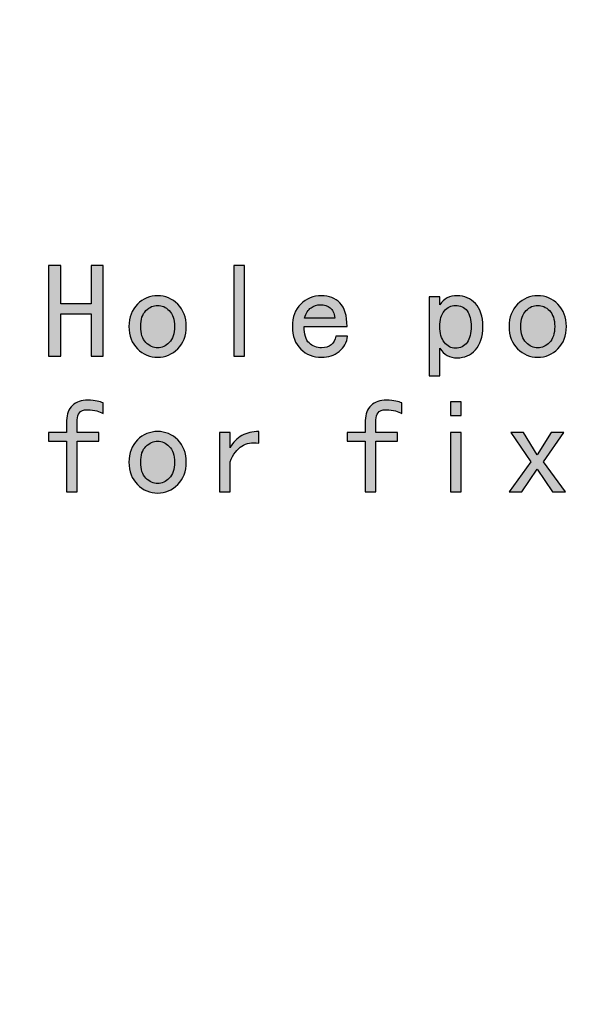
# Model space of a CAD drawing. Header units: millimetres. Extents: x -296 to 295, y -209 to 209.
# Tile 134 of 144: x 193 to 219, y -71 to -25. Entities that reach past the tile are written whole.
import ezdxf

# ---------------------------------------------------------------- set-up
doc = ezdxf.new("R2010")
doc.units = ezdxf.units.MM
doc.header["$MEASUREMENT"] = 0
doc.layers.add('layer 1', color=7, linetype='Continuous')

msp = doc.modelspace()

# ---------------------------------------------------------------- hatches: boundary and pattern name
at = {"layer": 'layer 1'}
h = msp.add_hatch(color=250, dxfattribs=at)
edge = h.paths.add_edge_path()
edge.add_spline(control_points=[(197.2567, -40.3832), (197.2567, -40.3832), (196.6862, -40.3832), (196.6862, -40.3832), (196.6862, -40.3832), (196.6862, -38.3988), (196.6862, -38.3988), (196.6862, -38.3988), (195.2723, -38.3988), (195.2723, -38.3988), (195.2723, -38.3988), (195.2723, -40.3832), (195.2723, -40.3832), (195.2723, -40.3832), (194.7019, -40.3832), (194.7019, -40.3832), (194.7019, -40.3832), (194.7019, -36.1414), (194.7019, -36.1414), (194.7019, -36.1414), (195.2723, -36.1414), (195.2723, -36.1414), (195.2723, -36.1414), (195.2723, -37.9268), (195.2723, -37.9268), (195.2723, -37.9268), (196.6862, -37.9268), (196.6862, -37.9268), (196.6862, -37.9268), (196.6862, -36.1414), (196.6862, -36.1414), (196.6862, -36.1414), (197.2567, -36.1414), (197.2567, -36.1414), (197.2567, -36.1414), (197.2567, -40.3832), (197.2567, -40.3832)], knot_values=[0, 0, 0, 0, 0.0833333, 0.0833333, 0.0833333, 0.1666667, 0.1666667, 0.1666667, 0.25, 0.25, 0.25, 0.3333333, 0.3333333, 0.3333333, 0.4166667, 0.4166667, 0.4166667, 0.5, 0.5, 0.5, 0.5833333, 0.5833333, 0.5833333, 0.6666667, 0.6666667, 0.6666667, 0.75, 0.75, 0.75, 0.8333333, 0.8333333, 0.8333333, 0.9166667, 0.9166667, 0.9166667, 1, 1, 1, 1], degree=3, periodic=1)
h = msp.add_hatch(color=250, dxfattribs=at)
edge = h.paths.add_edge_path()
edge.add_spline(control_points=[(203.8596, -40.3832), (203.8596, -40.3832), (203.3633, -40.3832), (203.3633, -40.3832), (203.3633, -40.3832), (203.3633, -36.1414), (203.3633, -36.1414), (203.3633, -36.1414), (203.8596, -36.1414), (203.8596, -36.1414), (203.8596, -36.1414), (203.8596, -40.3832), (203.8596, -40.3832)], knot_values=[0, 0, 0, 0, 0.25, 0.25, 0.25, 0.5, 0.5, 0.5, 0.75, 0.75, 0.75, 1, 1, 1, 1], degree=3, periodic=1)
h = msp.add_hatch(color=250, dxfattribs=at)
edge = h.paths.add_edge_path()
edge.add_spline(control_points=[(201.1408, -38.9936), (201.1408, -39.4243), (201.0085, -39.7715), (200.7439, -40.036), (200.4793, -40.3006), (200.165, -40.4329), (199.802, -40.4329), (199.4379, -40.4329), (199.1236, -40.3006), (198.859, -40.036), (198.5944, -39.7715), (198.4621, -39.4243), (198.4621, -38.9936), (198.4621, -38.5639), (198.5944, -38.2168), (198.859, -37.9522), (199.1236, -37.6876), (199.4379, -37.5553), (199.802, -37.5553), (200.165, -37.5553), (200.4793, -37.6876), (200.7439, -37.9522), (201.0085, -38.2168), (201.1408, -38.5639), (201.1408, -38.9936)], knot_values=[0, 0, 0, 0, 0.125, 0.125, 0.125, 0.25, 0.25, 0.25, 0.375, 0.375, 0.375, 0.5, 0.5, 0.5, 0.625, 0.625, 0.625, 0.75, 0.75, 0.75, 0.875, 0.875, 0.875, 1, 1, 1, 1], degree=3, periodic=1)
h = msp.add_hatch(color=250, dxfattribs=at)
edge = h.paths.add_edge_path()
edge.add_spline(control_points=[(208.6867, -39.4402), (208.6539, -39.7376), (208.5216, -39.9778), (208.2898, -40.1599), (208.058, -40.3419), (207.785, -40.4329), (207.4706, -40.4329), (207.0738, -40.4329), (206.7478, -40.3049), (206.4917, -40.0477), (206.2345, -39.7916), (206.1065, -39.4402), (206.1065, -38.9936), (206.1065, -38.547), (206.2345, -38.1956), (206.4917, -37.9395), (206.7478, -37.6834), (207.0738, -37.5553), (207.4706, -37.5553), (207.8188, -37.5553), (208.1035, -37.6664), (208.3268, -37.8897), (208.5501, -38.113), (208.6613, -38.4813), (208.6613, -38.9936), (208.6613, -38.9936), (206.6526, -38.9936), (206.6526, -38.9936), (206.6526, -39.3576), (206.7309, -39.6138), (206.8886, -39.763), (207.0452, -39.9112), (207.2399, -39.9863), (207.4706, -39.9863), (207.6527, -39.9863), (207.8019, -39.9408), (207.9173, -39.8498), (208.0337, -39.7588), (208.1078, -39.6222), (208.1406, -39.4402), (208.1406, -39.4402), (208.6867, -39.4402), (208.6867, -39.4402)], knot_values=[0, 0, 0, 0, 0.0714286, 0.0714286, 0.0714286, 0.1428571, 0.1428571, 0.1428571, 0.2142857, 0.2142857, 0.2142857, 0.2857143, 0.2857143, 0.2857143, 0.3571429, 0.3571429, 0.3571429, 0.4285714, 0.4285714, 0.4285714, 0.5, 0.5, 0.5, 0.5714286, 0.5714286, 0.5714286, 0.6428571, 0.6428571, 0.6428571, 0.7142857, 0.7142857, 0.7142857, 0.7857143, 0.7857143, 0.7857143, 0.8571429, 0.8571429, 0.8571429, 0.9285714, 0.9285714, 0.9285714, 1, 1, 1, 1], degree=3, periodic=1)
h = msp.add_hatch(color=250, dxfattribs=at)
edge = h.paths.add_edge_path()
edge.add_spline(control_points=[(215.0113, -38.9936), (215.0113, -39.473), (214.8959, -39.8371), (214.6641, -40.0858), (214.4334, -40.3334), (214.1519, -40.4573), (213.8206, -40.4573), (213.6397, -40.4573), (213.482, -40.4202), (213.3497, -40.3461), (213.2174, -40.271), (213.102, -40.1599), (213.0026, -40.0106), (213.0026, -40.0106), (213.0026, -41.3008), (213.0026, -41.3008), (213.0026, -41.3008), (212.5062, -41.3008), (212.5062, -41.3008), (212.5062, -41.3008), (212.5062, -37.605), (212.5062, -37.605), (212.5062, -37.605), (213.0026, -37.605), (213.0026, -37.605), (213.0026, -37.605), (213.0026, -37.9765), (213.0026, -37.9765), (213.102, -37.8284), (213.2174, -37.7204), (213.3497, -37.6548), (213.482, -37.5881), (213.6397, -37.5553), (213.8206, -37.5553), (214.1519, -37.5553), (214.4334, -37.6749), (214.6641, -37.9151), (214.8959, -38.1543), (215.0113, -38.5142), (215.0113, -38.9936)], knot_values=[0, 0, 0, 0, 0.0769231, 0.0769231, 0.0769231, 0.1538462, 0.1538462, 0.1538462, 0.2307692, 0.2307692, 0.2307692, 0.3076923, 0.3076923, 0.3076923, 0.3846154, 0.3846154, 0.3846154, 0.4615385, 0.4615385, 0.4615385, 0.5384615, 0.5384615, 0.5384615, 0.6153846, 0.6153846, 0.6153846, 0.6923077, 0.6923077, 0.6923077, 0.7692308, 0.7692308, 0.7692308, 0.8461538, 0.8461538, 0.8461538, 0.9230769, 0.9230769, 0.9230769, 1, 1, 1, 1], degree=3, periodic=1)
h = msp.add_hatch(color=250, dxfattribs=at)
edge = h.paths.add_edge_path()
edge.add_spline(control_points=[(218.9208, -38.9936), (218.9208, -39.4243), (218.7885, -39.7715), (218.5239, -40.036), (218.2593, -40.3006), (217.945, -40.4329), (217.582, -40.4329), (217.2179, -40.4329), (216.9036, -40.3006), (216.639, -40.036), (216.3744, -39.7715), (216.2421, -39.4243), (216.2421, -38.9936), (216.2421, -38.5639), (216.3744, -38.2168), (216.639, -37.9522), (216.9036, -37.6876), (217.2179, -37.5553), (217.582, -37.5553), (217.945, -37.5553), (218.2593, -37.6876), (218.5239, -37.9522), (218.7885, -38.2168), (218.9208, -38.5639), (218.9208, -38.9936)], knot_values=[0, 0, 0, 0, 0.125, 0.125, 0.125, 0.25, 0.25, 0.25, 0.375, 0.375, 0.375, 0.5, 0.5, 0.5, 0.625, 0.625, 0.625, 0.75, 0.75, 0.75, 0.875, 0.875, 0.875, 1, 1, 1, 1], degree=3, periodic=1)
h = msp.add_hatch(color=250, dxfattribs=at)
edge = h.paths.add_edge_path()
edge.add_spline(control_points=[(200.5957, -38.9936), (200.5957, -38.6634), (200.5121, -38.4147), (200.347, -38.2496), (200.1819, -38.0845), (199.9999, -38.0019), (199.802, -38.0019), (199.603, -38.0019), (199.421, -38.0845), (199.2559, -38.2496), (199.0908, -38.4147), (199.0082, -38.6634), (199.0082, -38.9936), (199.0082, -39.3248), (199.0908, -39.5725), (199.2559, -39.7376), (199.421, -39.9037), (199.603, -39.9863), (199.802, -39.9863), (199.9999, -39.9863), (200.1819, -39.9037), (200.347, -39.7376), (200.5121, -39.5725), (200.5957, -39.3248), (200.5957, -38.9936)], knot_values=[0, 0, 0, 0, 0.125, 0.125, 0.125, 0.25, 0.25, 0.25, 0.375, 0.375, 0.375, 0.5, 0.5, 0.5, 0.625, 0.625, 0.625, 0.75, 0.75, 0.75, 0.875, 0.875, 0.875, 1, 1, 1, 1], degree=3, periodic=1)
h = msp.add_hatch(color=250, dxfattribs=at)
edge = h.paths.add_edge_path()
edge.add_spline(control_points=[(208.0908, -38.5967), (208.058, -38.366), (207.9839, -38.2041), (207.8675, -38.113), (207.7522, -38.022), (207.6029, -37.9765), (207.422, -37.9765), (207.2558, -37.9765), (207.1076, -38.022), (206.9753, -38.113), (206.8431, -38.2041), (206.7436, -38.366), (206.6769, -38.5967), (206.6769, -38.5967), (208.0908, -38.5967), (208.0908, -38.5967)], knot_values=[0, 0, 0, 0, 0.2, 0.2, 0.2, 0.4, 0.4, 0.4, 0.6, 0.6, 0.6, 0.8, 0.8, 0.8, 1, 1, 1, 1], degree=3, periodic=1)
h = msp.add_hatch(color=250, dxfattribs=at)
edge = h.paths.add_edge_path()
edge.add_spline(control_points=[(214.4662, -38.9936), (214.4662, -38.6793), (214.4038, -38.4358), (214.28, -38.2623), (214.1561, -38.0887), (213.9699, -38.0019), (213.7222, -38.0019), (213.5233, -38.0019), (213.3539, -38.0887), (213.2132, -38.2623), (213.0724, -38.4358), (213.0026, -38.6793), (213.0026, -38.9936), (213.0026, -39.3079), (213.0724, -39.5566), (213.2132, -39.7376), (213.3539, -39.9196), (213.5233, -40.0106), (213.7222, -40.0106), (213.9699, -40.0106), (214.1561, -39.9196), (214.28, -39.7376), (214.4038, -39.5566), (214.4662, -39.3079), (214.4662, -38.9936)], knot_values=[0, 0, 0, 0, 0.125, 0.125, 0.125, 0.25, 0.25, 0.25, 0.375, 0.375, 0.375, 0.5, 0.5, 0.5, 0.625, 0.625, 0.625, 0.75, 0.75, 0.75, 0.875, 0.875, 0.875, 1, 1, 1, 1], degree=3, periodic=1)
h = msp.add_hatch(color=250, dxfattribs=at)
edge = h.paths.add_edge_path()
edge.add_spline(control_points=[(218.3757, -38.9936), (218.3757, -38.6634), (218.2921, -38.4147), (218.127, -38.2496), (217.9619, -38.0845), (217.7799, -38.0019), (217.582, -38.0019), (217.383, -38.0019), (217.201, -38.0845), (217.0359, -38.2496), (216.8708, -38.4147), (216.7882, -38.6634), (216.7882, -38.9936), (216.7882, -39.3248), (216.8708, -39.5725), (217.0359, -39.7376), (217.201, -39.9037), (217.383, -39.9863), (217.582, -39.9863), (217.7799, -39.9863), (217.9619, -39.9037), (218.127, -39.7376), (218.2921, -39.5725), (218.3757, -39.3248), (218.3757, -38.9936)], knot_values=[0, 0, 0, 0, 0.125, 0.125, 0.125, 0.25, 0.25, 0.25, 0.375, 0.375, 0.375, 0.5, 0.5, 0.5, 0.625, 0.625, 0.625, 0.75, 0.75, 0.75, 0.875, 0.875, 0.875, 1, 1, 1, 1], degree=3, periodic=1)
h = msp.add_hatch(color=250, dxfattribs=at)
edge = h.paths.add_edge_path()
edge.add_spline(control_points=[(197.2567, -43.0618), (197.1741, -43.0121), (197.0746, -42.9708), (196.9593, -42.938), (196.8429, -42.9052), (196.6947, -42.8882), (196.5127, -42.8882), (196.3306, -42.8882), (196.2068, -42.9338), (196.1401, -43.0248), (196.0745, -43.1158), (196.0406, -43.2269), (196.0406, -43.3592), (196.0406, -43.3592), (196.0406, -43.955), (196.0406, -43.955), (196.0406, -43.955), (197.0577, -43.955), (197.0577, -43.955), (197.0577, -43.955), (197.0577, -44.3519), (197.0577, -44.3519), (197.0577, -44.3519), (196.0406, -44.3519), (196.0406, -44.3519), (196.0406, -44.3519), (196.0406, -46.7332), (196.0406, -46.7332), (196.0406, -46.7332), (195.5453, -46.7332), (195.5453, -46.7332), (195.5453, -46.7332), (195.5453, -44.3519), (195.5453, -44.3519), (195.5453, -44.3519), (194.7019, -44.3519), (194.7019, -44.3519), (194.7019, -44.3519), (194.7019, -43.955), (194.7019, -43.955), (194.7019, -43.955), (195.5453, -43.955), (195.5453, -43.955), (195.5453, -43.955), (195.5453, -43.3846), (195.5453, -43.3846), (195.5453, -43.0862), (195.6364, -42.8554), (195.8184, -42.6893), (195.9994, -42.5242), (196.2396, -42.4416), (196.537, -42.4416), (196.719, -42.4416), (196.864, -42.4543), (196.9709, -42.4787), (197.0789, -42.5041), (197.1741, -42.5326), (197.2567, -42.5655), (197.2567, -42.5655), (197.2567, -43.0618), (197.2567, -43.0618)], knot_values=[0, 0, 0, 0, 0.05, 0.05, 0.05, 0.1, 0.1, 0.1, 0.15, 0.15, 0.15, 0.2, 0.2, 0.2, 0.25, 0.25, 0.25, 0.3, 0.3, 0.3, 0.35, 0.35, 0.35, 0.4, 0.4, 0.4, 0.45, 0.45, 0.45, 0.5, 0.5, 0.5, 0.55, 0.55, 0.55, 0.6, 0.6, 0.6, 0.65, 0.65, 0.65, 0.7, 0.7, 0.7, 0.75, 0.75, 0.75, 0.8, 0.8, 0.8, 0.85, 0.85, 0.85, 0.9, 0.9, 0.9, 0.95, 0.95, 0.95, 1, 1, 1, 1], degree=3, periodic=1)
h = msp.add_hatch(color=250, dxfattribs=at)
edge = h.paths.add_edge_path()
edge.add_spline(control_points=[(211.2267, -43.0618), (211.1441, -43.0121), (211.0446, -42.9708), (210.9293, -42.938), (210.8129, -42.9052), (210.6647, -42.8882), (210.4827, -42.8882), (210.3006, -42.8882), (210.1768, -42.9338), (210.1101, -43.0248), (210.0445, -43.1158), (210.0106, -43.2269), (210.0106, -43.3592), (210.0106, -43.3592), (210.0106, -43.955), (210.0106, -43.955), (210.0106, -43.955), (211.0277, -43.955), (211.0277, -43.955), (211.0277, -43.955), (211.0277, -44.3519), (211.0277, -44.3519), (211.0277, -44.3519), (210.0106, -44.3519), (210.0106, -44.3519), (210.0106, -44.3519), (210.0106, -46.7332), (210.0106, -46.7332), (210.0106, -46.7332), (209.5153, -46.7332), (209.5153, -46.7332), (209.5153, -46.7332), (209.5153, -44.3519), (209.5153, -44.3519), (209.5153, -44.3519), (208.6719, -44.3519), (208.6719, -44.3519), (208.6719, -44.3519), (208.6719, -43.955), (208.6719, -43.955), (208.6719, -43.955), (209.5153, -43.955), (209.5153, -43.955), (209.5153, -43.955), (209.5153, -43.3846), (209.5153, -43.3846), (209.5153, -43.0862), (209.6064, -42.8554), (209.7884, -42.6893), (209.9694, -42.5242), (210.2096, -42.4416), (210.507, -42.4416), (210.689, -42.4416), (210.834, -42.4543), (210.9409, -42.4787), (211.0489, -42.5041), (211.1441, -42.5326), (211.2267, -42.5655), (211.2267, -42.5655), (211.2267, -43.0618), (211.2267, -43.0618)], knot_values=[0, 0, 0, 0, 0.05, 0.05, 0.05, 0.1, 0.1, 0.1, 0.15, 0.15, 0.15, 0.2, 0.2, 0.2, 0.25, 0.25, 0.25, 0.3, 0.3, 0.3, 0.35, 0.35, 0.35, 0.4, 0.4, 0.4, 0.45, 0.45, 0.45, 0.5, 0.5, 0.5, 0.55, 0.55, 0.55, 0.6, 0.6, 0.6, 0.65, 0.65, 0.65, 0.7, 0.7, 0.7, 0.75, 0.75, 0.75, 0.8, 0.8, 0.8, 0.85, 0.85, 0.85, 0.9, 0.9, 0.9, 0.95, 0.95, 0.95, 1, 1, 1, 1], degree=3, periodic=1)
h = msp.add_hatch(color=250, dxfattribs=at)
edge = h.paths.add_edge_path()
edge.add_spline(control_points=[(213.9953, -43.1613), (213.9953, -43.1613), (213.4989, -43.1613), (213.4989, -43.1613), (213.4989, -43.1613), (213.4989, -42.5157), (213.4989, -42.5157), (213.4989, -42.5157), (213.9953, -42.5157), (213.9953, -42.5157), (213.9953, -42.5157), (213.9953, -43.1613), (213.9953, -43.1613)], knot_values=[0, 0, 0, 0, 0.25, 0.25, 0.25, 0.5, 0.5, 0.5, 0.75, 0.75, 0.75, 1, 1, 1, 1], degree=3, periodic=1)
h = msp.add_hatch(color=250, dxfattribs=at)
edge = h.paths.add_edge_path()
edge.add_spline(control_points=[(201.1408, -45.3436), (201.1408, -45.7743), (201.0085, -46.1215), (200.7439, -46.386), (200.4793, -46.6506), (200.165, -46.7829), (199.802, -46.7829), (199.4379, -46.7829), (199.1236, -46.6506), (198.859, -46.386), (198.5944, -46.1215), (198.4621, -45.7743), (198.4621, -45.3436), (198.4621, -44.9139), (198.5944, -44.5668), (198.859, -44.3022), (199.1236, -44.0376), (199.4379, -43.9053), (199.802, -43.9053), (200.165, -43.9053), (200.4793, -44.0376), (200.7439, -44.3022), (201.0085, -44.5668), (201.1408, -44.9139), (201.1408, -45.3436)], knot_values=[0, 0, 0, 0, 0.125, 0.125, 0.125, 0.25, 0.25, 0.25, 0.375, 0.375, 0.375, 0.5, 0.5, 0.5, 0.625, 0.625, 0.625, 0.75, 0.75, 0.75, 0.875, 0.875, 0.875, 1, 1, 1, 1], degree=3, periodic=1)
h = msp.add_hatch(color=250, dxfattribs=at)
edge = h.paths.add_edge_path()
edge.add_spline(control_points=[(204.5295, -44.4514), (204.2152, -44.4017), (203.9506, -44.4472), (203.7358, -44.5869), (203.5209, -44.7276), (203.3389, -44.9721), (203.1897, -45.3192), (203.1897, -45.3192), (203.1897, -46.7332), (203.1897, -46.7332), (203.1897, -46.7332), (202.6933, -46.7332), (202.6933, -46.7332), (202.6933, -46.7332), (202.6933, -43.955), (202.6933, -43.955), (202.6933, -43.955), (203.1897, -43.955), (203.1897, -43.955), (203.1897, -43.955), (203.1897, -44.6737), (203.1897, -44.6737), (203.3389, -44.4091), (203.5252, -44.2154), (203.7474, -44.0916), (203.9707, -43.9677), (204.2321, -43.9053), (204.5295, -43.9053), (204.5295, -43.9053), (204.5295, -44.4514), (204.5295, -44.4514)], knot_values=[0, 0, 0, 0, 0.1, 0.1, 0.1, 0.2, 0.2, 0.2, 0.3, 0.3, 0.3, 0.4, 0.4, 0.4, 0.5, 0.5, 0.5, 0.6, 0.6, 0.6, 0.7, 0.7, 0.7, 0.8, 0.8, 0.8, 0.9, 0.9, 0.9, 1, 1, 1, 1], degree=3, periodic=1)
h = msp.add_hatch(color=250, dxfattribs=at)
edge = h.paths.add_edge_path()
edge.add_spline(control_points=[(213.9953, -46.7332), (213.9953, -46.7332), (213.4989, -46.7332), (213.4989, -46.7332), (213.4989, -46.7332), (213.4989, -43.955), (213.4989, -43.955), (213.4989, -43.955), (213.9953, -43.955), (213.9953, -43.955), (213.9953, -43.955), (213.9953, -46.7332), (213.9953, -46.7332)], knot_values=[0, 0, 0, 0, 0.25, 0.25, 0.25, 0.5, 0.5, 0.5, 0.75, 0.75, 0.75, 1, 1, 1, 1], degree=3, periodic=1)
h = msp.add_hatch(color=250, dxfattribs=at)
edge = h.paths.add_edge_path()
edge.add_spline(control_points=[(218.871, -46.7332), (218.871, -46.7332), (218.2762, -46.7332), (218.2762, -46.7332), (218.2762, -46.7332), (217.5566, -45.6664), (217.5566, -45.6664), (217.5566, -45.6664), (216.8369, -46.7332), (216.8369, -46.7332), (216.8369, -46.7332), (216.2421, -46.7332), (216.2421, -46.7332), (216.2421, -46.7332), (217.2592, -45.3192), (217.2592, -45.3192), (217.2592, -45.3192), (216.3162, -43.955), (216.3162, -43.955), (216.3162, -43.955), (216.912, -43.955), (216.912, -43.955), (216.912, -43.955), (217.5566, -44.9964), (217.5566, -44.9964), (217.5566, -44.9964), (218.2021, -43.955), (218.2021, -43.955), (218.2021, -43.955), (218.7969, -43.955), (218.7969, -43.955), (218.7969, -43.955), (217.854, -45.3192), (217.854, -45.3192), (217.854, -45.3192), (218.871, -46.7332), (218.871, -46.7332)], knot_values=[0, 0, 0, 0, 0.0833333, 0.0833333, 0.0833333, 0.1666667, 0.1666667, 0.1666667, 0.25, 0.25, 0.25, 0.3333333, 0.3333333, 0.3333333, 0.4166667, 0.4166667, 0.4166667, 0.5, 0.5, 0.5, 0.5833333, 0.5833333, 0.5833333, 0.6666667, 0.6666667, 0.6666667, 0.75, 0.75, 0.75, 0.8333333, 0.8333333, 0.8333333, 0.9166667, 0.9166667, 0.9166667, 1, 1, 1, 1], degree=3, periodic=1)
h = msp.add_hatch(color=250, dxfattribs=at)
edge = h.paths.add_edge_path()
edge.add_spline(control_points=[(200.5957, -45.3436), (200.5957, -45.0134), (200.5121, -44.7647), (200.347, -44.5996), (200.1819, -44.4345), (199.9999, -44.3519), (199.802, -44.3519), (199.603, -44.3519), (199.421, -44.4345), (199.2559, -44.5996), (199.0908, -44.7647), (199.0082, -45.0134), (199.0082, -45.3436), (199.0082, -45.6748), (199.0908, -45.9225), (199.2559, -46.0876), (199.421, -46.2537), (199.603, -46.3363), (199.802, -46.3363), (199.9999, -46.3363), (200.1819, -46.2537), (200.347, -46.0876), (200.5121, -45.9225), (200.5957, -45.6748), (200.5957, -45.3436)], knot_values=[0, 0, 0, 0, 0.125, 0.125, 0.125, 0.25, 0.25, 0.25, 0.375, 0.375, 0.375, 0.5, 0.5, 0.5, 0.625, 0.625, 0.625, 0.75, 0.75, 0.75, 0.875, 0.875, 0.875, 1, 1, 1, 1], degree=3, periodic=1)

# ---------------------------------------------------------------- linework, layer by layer
at = {"layer": 'layer 1', "color": 1, "lineweight": 0}
msp.add_open_spline([(295.3283, 209.2747), (295.3283, 209.2747), (295.3283, -208.9236), (295.3283, -208.9236), (295.3283, -208.9236), (-296.1944, -208.9236), (-296.1944, -208.9236), (-296.1944, -208.9236), (-296.1944, 209.2747), (-296.1944, 209.2747), (-296.1944, 209.2747), (295.3283, 209.2747), (295.3283, 209.2747)], degree=3, knots=[0, 0, 0, 0, 0.25, 0.25, 0.25, 0.5, 0.5, 0.5, 0.75, 0.75, 0.75, 1, 1, 1, 1], dxfattribs=at)
at = {"layer": 'layer 1', "color": 5, "lineweight": 0}
msp.add_open_spline([(-281.2487, 194.7284), (-281.2487, 194.7284), (-281.2487, -197.0649), (-281.2487, -197.0649), (-281.2487, -197.0649), (283.3586, -197.0649), (283.3586, -197.0649)], degree=3, knots=[0, 0, 0, 0, 0.5, 0.5, 0.5, 1, 1, 1, 1], dxfattribs=at)
at = {"layer": 'layer 1', "color": 250}
for points, knots in [([(197.2567, -40.3832), (197.2567, -40.3832), (196.6862, -40.3832), (196.6862, -40.3832), (196.6862, -40.3832), (196.6862, -38.3988), (196.6862, -38.3988), (196.6862, -38.3988), (195.2723, -38.3988), (195.2723, -38.3988), (195.2723, -38.3988), (195.2723, -40.3832), (195.2723, -40.3832), (195.2723, -40.3832), (194.7019, -40.3832), (194.7019, -40.3832), (194.7019, -40.3832), (194.7019, -36.1414), (194.7019, -36.1414), (194.7019, -36.1414), (195.2723, -36.1414), (195.2723, -36.1414), (195.2723, -36.1414), (195.2723, -37.9268), (195.2723, -37.9268), (195.2723, -37.9268), (196.6862, -37.9268), (196.6862, -37.9268), (196.6862, -37.9268), (196.6862, -36.1414), (196.6862, -36.1414), (196.6862, -36.1414), (197.2567, -36.1414), (197.2567, -36.1414), (197.2567, -36.1414), (197.2567, -40.3832), (197.2567, -40.3832)], [0, 0, 0, 0, 0.0833333, 0.0833333, 0.0833333, 0.1666667, 0.1666667, 0.1666667, 0.25, 0.25, 0.25, 0.3333333, 0.3333333, 0.3333333, 0.4166667, 0.4166667, 0.4166667, 0.5, 0.5, 0.5, 0.5833333, 0.5833333, 0.5833333, 0.6666667, 0.6666667, 0.6666667, 0.75, 0.75, 0.75, 0.8333333, 0.8333333, 0.8333333, 0.9166667, 0.9166667, 0.9166667, 1, 1, 1, 1]), ([(203.8596, -40.3832), (203.8596, -40.3832), (203.3633, -40.3832), (203.3633, -40.3832), (203.3633, -40.3832), (203.3633, -36.1414), (203.3633, -36.1414), (203.3633, -36.1414), (203.8596, -36.1414), (203.8596, -36.1414), (203.8596, -36.1414), (203.8596, -40.3832), (203.8596, -40.3832)], [0, 0, 0, 0, 0.25, 0.25, 0.25, 0.5, 0.5, 0.5, 0.75, 0.75, 0.75, 1, 1, 1, 1]), ([(201.1408, -38.9936), (201.1408, -39.4243), (201.0085, -39.7715), (200.7439, -40.036), (200.4793, -40.3006), (200.165, -40.4329), (199.802, -40.4329), (199.4379, -40.4329), (199.1236, -40.3006), (198.859, -40.036), (198.5944, -39.7715), (198.4621, -39.4243), (198.4621, -38.9936), (198.4621, -38.5639), (198.5944, -38.2168), (198.859, -37.9522), (199.1236, -37.6876), (199.4379, -37.5553), (199.802, -37.5553), (200.165, -37.5553), (200.4793, -37.6876), (200.7439, -37.9522), (201.0085, -38.2168), (201.1408, -38.5639), (201.1408, -38.9936)], [0, 0, 0, 0, 0.125, 0.125, 0.125, 0.25, 0.25, 0.25, 0.375, 0.375, 0.375, 0.5, 0.5, 0.5, 0.625, 0.625, 0.625, 0.75, 0.75, 0.75, 0.875, 0.875, 0.875, 1, 1, 1, 1]), ([(208.6867, -39.4402), (208.6539, -39.7376), (208.5216, -39.9778), (208.2898, -40.1599), (208.058, -40.3419), (207.785, -40.4329), (207.4706, -40.4329), (207.0738, -40.4329), (206.7478, -40.3049), (206.4917, -40.0477), (206.2345, -39.7916), (206.1065, -39.4402), (206.1065, -38.9936), (206.1065, -38.547), (206.2345, -38.1956), (206.4917, -37.9395), (206.7478, -37.6834), (207.0738, -37.5553), (207.4706, -37.5553), (207.8188, -37.5553), (208.1035, -37.6664), (208.3268, -37.8897), (208.5501, -38.113), (208.6613, -38.4813), (208.6613, -38.9936), (208.6613, -38.9936), (206.6526, -38.9936), (206.6526, -38.9936), (206.6526, -39.3576), (206.7309, -39.6138), (206.8886, -39.763), (207.0452, -39.9112), (207.2399, -39.9863), (207.4706, -39.9863), (207.6527, -39.9863), (207.8019, -39.9408), (207.9173, -39.8498), (208.0337, -39.7588), (208.1078, -39.6222), (208.1406, -39.4402), (208.1406, -39.4402), (208.6867, -39.4402), (208.6867, -39.4402)], [0, 0, 0, 0, 0.0714286, 0.0714286, 0.0714286, 0.1428571, 0.1428571, 0.1428571, 0.2142857, 0.2142857, 0.2142857, 0.2857143, 0.2857143, 0.2857143, 0.3571429, 0.3571429, 0.3571429, 0.4285714, 0.4285714, 0.4285714, 0.5, 0.5, 0.5, 0.5714286, 0.5714286, 0.5714286, 0.6428571, 0.6428571, 0.6428571, 0.7142857, 0.7142857, 0.7142857, 0.7857143, 0.7857143, 0.7857143, 0.8571429, 0.8571429, 0.8571429, 0.9285714, 0.9285714, 0.9285714, 1, 1, 1, 1]), ([(215.0113, -38.9936), (215.0113, -39.473), (214.8959, -39.8371), (214.6641, -40.0858), (214.4334, -40.3334), (214.1519, -40.4573), (213.8206, -40.4573), (213.6397, -40.4573), (213.482, -40.4202), (213.3497, -40.3461), (213.2174, -40.271), (213.102, -40.1599), (213.0026, -40.0106), (213.0026, -40.0106), (213.0026, -41.3008), (213.0026, -41.3008), (213.0026, -41.3008), (212.5062, -41.3008), (212.5062, -41.3008), (212.5062, -41.3008), (212.5062, -37.605), (212.5062, -37.605), (212.5062, -37.605), (213.0026, -37.605), (213.0026, -37.605), (213.0026, -37.605), (213.0026, -37.9765), (213.0026, -37.9765), (213.102, -37.8284), (213.2174, -37.7204), (213.3497, -37.6548), (213.482, -37.5881), (213.6397, -37.5553), (213.8206, -37.5553), (214.1519, -37.5553), (214.4334, -37.6749), (214.6641, -37.9151), (214.8959, -38.1543), (215.0113, -38.5142), (215.0113, -38.9936)], [0, 0, 0, 0, 0.0769231, 0.0769231, 0.0769231, 0.1538462, 0.1538462, 0.1538462, 0.2307692, 0.2307692, 0.2307692, 0.3076923, 0.3076923, 0.3076923, 0.3846154, 0.3846154, 0.3846154, 0.4615385, 0.4615385, 0.4615385, 0.5384615, 0.5384615, 0.5384615, 0.6153846, 0.6153846, 0.6153846, 0.6923077, 0.6923077, 0.6923077, 0.7692308, 0.7692308, 0.7692308, 0.8461538, 0.8461538, 0.8461538, 0.9230769, 0.9230769, 0.9230769, 1, 1, 1, 1]), ([(218.9208, -38.9936), (218.9208, -39.4243), (218.7885, -39.7715), (218.5239, -40.036), (218.2593, -40.3006), (217.945, -40.4329), (217.582, -40.4329), (217.2179, -40.4329), (216.9036, -40.3006), (216.639, -40.036), (216.3744, -39.7715), (216.2421, -39.4243), (216.2421, -38.9936), (216.2421, -38.5639), (216.3744, -38.2168), (216.639, -37.9522), (216.9036, -37.6876), (217.2179, -37.5553), (217.582, -37.5553), (217.945, -37.5553), (218.2593, -37.6876), (218.5239, -37.9522), (218.7885, -38.2168), (218.9208, -38.5639), (218.9208, -38.9936)], [0, 0, 0, 0, 0.125, 0.125, 0.125, 0.25, 0.25, 0.25, 0.375, 0.375, 0.375, 0.5, 0.5, 0.5, 0.625, 0.625, 0.625, 0.75, 0.75, 0.75, 0.875, 0.875, 0.875, 1, 1, 1, 1]), ([(200.5957, -38.9936), (200.5957, -38.6634), (200.5121, -38.4147), (200.347, -38.2496), (200.1819, -38.0845), (199.9999, -38.0019), (199.802, -38.0019), (199.603, -38.0019), (199.421, -38.0845), (199.2559, -38.2496), (199.0908, -38.4147), (199.0082, -38.6634), (199.0082, -38.9936), (199.0082, -39.3248), (199.0908, -39.5725), (199.2559, -39.7376), (199.421, -39.9037), (199.603, -39.9863), (199.802, -39.9863), (199.9999, -39.9863), (200.1819, -39.9037), (200.347, -39.7376), (200.5121, -39.5725), (200.5957, -39.3248), (200.5957, -38.9936)], [0, 0, 0, 0, 0.125, 0.125, 0.125, 0.25, 0.25, 0.25, 0.375, 0.375, 0.375, 0.5, 0.5, 0.5, 0.625, 0.625, 0.625, 0.75, 0.75, 0.75, 0.875, 0.875, 0.875, 1, 1, 1, 1]), ([(208.0908, -38.5967), (208.058, -38.366), (207.9839, -38.2041), (207.8675, -38.113), (207.7522, -38.022), (207.6029, -37.9765), (207.422, -37.9765), (207.2558, -37.9765), (207.1076, -38.022), (206.9753, -38.113), (206.8431, -38.2041), (206.7436, -38.366), (206.6769, -38.5967), (206.6769, -38.5967), (208.0908, -38.5967), (208.0908, -38.5967)], [0, 0, 0, 0, 0.2, 0.2, 0.2, 0.4, 0.4, 0.4, 0.6, 0.6, 0.6, 0.8, 0.8, 0.8, 1, 1, 1, 1]), ([(214.4662, -38.9936), (214.4662, -38.6793), (214.4038, -38.4358), (214.28, -38.2623), (214.1561, -38.0887), (213.9699, -38.0019), (213.7222, -38.0019), (213.5233, -38.0019), (213.3539, -38.0887), (213.2132, -38.2623), (213.0724, -38.4358), (213.0026, -38.6793), (213.0026, -38.9936), (213.0026, -39.3079), (213.0724, -39.5566), (213.2132, -39.7376), (213.3539, -39.9196), (213.5233, -40.0106), (213.7222, -40.0106), (213.9699, -40.0106), (214.1561, -39.9196), (214.28, -39.7376), (214.4038, -39.5566), (214.4662, -39.3079), (214.4662, -38.9936)], [0, 0, 0, 0, 0.125, 0.125, 0.125, 0.25, 0.25, 0.25, 0.375, 0.375, 0.375, 0.5, 0.5, 0.5, 0.625, 0.625, 0.625, 0.75, 0.75, 0.75, 0.875, 0.875, 0.875, 1, 1, 1, 1]), ([(218.3757, -38.9936), (218.3757, -38.6634), (218.2921, -38.4147), (218.127, -38.2496), (217.9619, -38.0845), (217.7799, -38.0019), (217.582, -38.0019), (217.383, -38.0019), (217.201, -38.0845), (217.0359, -38.2496), (216.8708, -38.4147), (216.7882, -38.6634), (216.7882, -38.9936), (216.7882, -39.3248), (216.8708, -39.5725), (217.0359, -39.7376), (217.201, -39.9037), (217.383, -39.9863), (217.582, -39.9863), (217.7799, -39.9863), (217.9619, -39.9037), (218.127, -39.7376), (218.2921, -39.5725), (218.3757, -39.3248), (218.3757, -38.9936)], [0, 0, 0, 0, 0.125, 0.125, 0.125, 0.25, 0.25, 0.25, 0.375, 0.375, 0.375, 0.5, 0.5, 0.5, 0.625, 0.625, 0.625, 0.75, 0.75, 0.75, 0.875, 0.875, 0.875, 1, 1, 1, 1]), ([(197.2567, -43.0618), (197.1741, -43.0121), (197.0746, -42.9708), (196.9593, -42.938), (196.8429, -42.9052), (196.6947, -42.8882), (196.5127, -42.8882), (196.3306, -42.8882), (196.2068, -42.9338), (196.1401, -43.0248), (196.0745, -43.1158), (196.0406, -43.2269), (196.0406, -43.3592), (196.0406, -43.3592), (196.0406, -43.955), (196.0406, -43.955), (196.0406, -43.955), (197.0577, -43.955), (197.0577, -43.955), (197.0577, -43.955), (197.0577, -44.3519), (197.0577, -44.3519), (197.0577, -44.3519), (196.0406, -44.3519), (196.0406, -44.3519), (196.0406, -44.3519), (196.0406, -46.7332), (196.0406, -46.7332), (196.0406, -46.7332), (195.5453, -46.7332), (195.5453, -46.7332), (195.5453, -46.7332), (195.5453, -44.3519), (195.5453, -44.3519), (195.5453, -44.3519), (194.7019, -44.3519), (194.7019, -44.3519), (194.7019, -44.3519), (194.7019, -43.955), (194.7019, -43.955), (194.7019, -43.955), (195.5453, -43.955), (195.5453, -43.955), (195.5453, -43.955), (195.5453, -43.3846), (195.5453, -43.3846), (195.5453, -43.0862), (195.6364, -42.8554), (195.8184, -42.6893), (195.9994, -42.5242), (196.2396, -42.4416), (196.537, -42.4416), (196.719, -42.4416), (196.864, -42.4543), (196.9709, -42.4787), (197.0789, -42.5041), (197.1741, -42.5326), (197.2567, -42.5655), (197.2567, -42.5655), (197.2567, -43.0618), (197.2567, -43.0618)], [0, 0, 0, 0, 0.05, 0.05, 0.05, 0.1, 0.1, 0.1, 0.15, 0.15, 0.15, 0.2, 0.2, 0.2, 0.25, 0.25, 0.25, 0.3, 0.3, 0.3, 0.35, 0.35, 0.35, 0.4, 0.4, 0.4, 0.45, 0.45, 0.45, 0.5, 0.5, 0.5, 0.55, 0.55, 0.55, 0.6, 0.6, 0.6, 0.65, 0.65, 0.65, 0.7, 0.7, 0.7, 0.75, 0.75, 0.75, 0.8, 0.8, 0.8, 0.85, 0.85, 0.85, 0.9, 0.9, 0.9, 0.95, 0.95, 0.95, 1, 1, 1, 1]), ([(211.2267, -43.0618), (211.1441, -43.0121), (211.0446, -42.9708), (210.9293, -42.938), (210.8129, -42.9052), (210.6647, -42.8882), (210.4827, -42.8882), (210.3006, -42.8882), (210.1768, -42.9338), (210.1101, -43.0248), (210.0445, -43.1158), (210.0106, -43.2269), (210.0106, -43.3592), (210.0106, -43.3592), (210.0106, -43.955), (210.0106, -43.955), (210.0106, -43.955), (211.0277, -43.955), (211.0277, -43.955), (211.0277, -43.955), (211.0277, -44.3519), (211.0277, -44.3519), (211.0277, -44.3519), (210.0106, -44.3519), (210.0106, -44.3519), (210.0106, -44.3519), (210.0106, -46.7332), (210.0106, -46.7332), (210.0106, -46.7332), (209.5153, -46.7332), (209.5153, -46.7332), (209.5153, -46.7332), (209.5153, -44.3519), (209.5153, -44.3519), (209.5153, -44.3519), (208.6719, -44.3519), (208.6719, -44.3519), (208.6719, -44.3519), (208.6719, -43.955), (208.6719, -43.955), (208.6719, -43.955), (209.5153, -43.955), (209.5153, -43.955), (209.5153, -43.955), (209.5153, -43.3846), (209.5153, -43.3846), (209.5153, -43.0862), (209.6064, -42.8554), (209.7884, -42.6893), (209.9694, -42.5242), (210.2096, -42.4416), (210.507, -42.4416), (210.689, -42.4416), (210.834, -42.4543), (210.9409, -42.4787), (211.0489, -42.5041), (211.1441, -42.5326), (211.2267, -42.5655), (211.2267, -42.5655), (211.2267, -43.0618), (211.2267, -43.0618)], [0, 0, 0, 0, 0.05, 0.05, 0.05, 0.1, 0.1, 0.1, 0.15, 0.15, 0.15, 0.2, 0.2, 0.2, 0.25, 0.25, 0.25, 0.3, 0.3, 0.3, 0.35, 0.35, 0.35, 0.4, 0.4, 0.4, 0.45, 0.45, 0.45, 0.5, 0.5, 0.5, 0.55, 0.55, 0.55, 0.6, 0.6, 0.6, 0.65, 0.65, 0.65, 0.7, 0.7, 0.7, 0.75, 0.75, 0.75, 0.8, 0.8, 0.8, 0.85, 0.85, 0.85, 0.9, 0.9, 0.9, 0.95, 0.95, 0.95, 1, 1, 1, 1]), ([(213.9953, -43.1613), (213.9953, -43.1613), (213.4989, -43.1613), (213.4989, -43.1613), (213.4989, -43.1613), (213.4989, -42.5157), (213.4989, -42.5157), (213.4989, -42.5157), (213.9953, -42.5157), (213.9953, -42.5157), (213.9953, -42.5157), (213.9953, -43.1613), (213.9953, -43.1613)], [0, 0, 0, 0, 0.25, 0.25, 0.25, 0.5, 0.5, 0.5, 0.75, 0.75, 0.75, 1, 1, 1, 1]), ([(201.1408, -45.3436), (201.1408, -45.7743), (201.0085, -46.1215), (200.7439, -46.386), (200.4793, -46.6506), (200.165, -46.7829), (199.802, -46.7829), (199.4379, -46.7829), (199.1236, -46.6506), (198.859, -46.386), (198.5944, -46.1215), (198.4621, -45.7743), (198.4621, -45.3436), (198.4621, -44.9139), (198.5944, -44.5668), (198.859, -44.3022), (199.1236, -44.0376), (199.4379, -43.9053), (199.802, -43.9053), (200.165, -43.9053), (200.4793, -44.0376), (200.7439, -44.3022), (201.0085, -44.5668), (201.1408, -44.9139), (201.1408, -45.3436)], [0, 0, 0, 0, 0.125, 0.125, 0.125, 0.25, 0.25, 0.25, 0.375, 0.375, 0.375, 0.5, 0.5, 0.5, 0.625, 0.625, 0.625, 0.75, 0.75, 0.75, 0.875, 0.875, 0.875, 1, 1, 1, 1]), ([(204.5295, -44.4514), (204.2152, -44.4017), (203.9506, -44.4472), (203.7358, -44.5869), (203.5209, -44.7276), (203.3389, -44.9721), (203.1897, -45.3192), (203.1897, -45.3192), (203.1897, -46.7332), (203.1897, -46.7332), (203.1897, -46.7332), (202.6933, -46.7332), (202.6933, -46.7332), (202.6933, -46.7332), (202.6933, -43.955), (202.6933, -43.955), (202.6933, -43.955), (203.1897, -43.955), (203.1897, -43.955), (203.1897, -43.955), (203.1897, -44.6737), (203.1897, -44.6737), (203.3389, -44.4091), (203.5252, -44.2154), (203.7474, -44.0916), (203.9707, -43.9677), (204.2321, -43.9053), (204.5295, -43.9053), (204.5295, -43.9053), (204.5295, -44.4514), (204.5295, -44.4514)], [0, 0, 0, 0, 0.1, 0.1, 0.1, 0.2, 0.2, 0.2, 0.3, 0.3, 0.3, 0.4, 0.4, 0.4, 0.5, 0.5, 0.5, 0.6, 0.6, 0.6, 0.7, 0.7, 0.7, 0.8, 0.8, 0.8, 0.9, 0.9, 0.9, 1, 1, 1, 1]), ([(213.9953, -46.7332), (213.9953, -46.7332), (213.4989, -46.7332), (213.4989, -46.7332), (213.4989, -46.7332), (213.4989, -43.955), (213.4989, -43.955), (213.4989, -43.955), (213.9953, -43.955), (213.9953, -43.955), (213.9953, -43.955), (213.9953, -46.7332), (213.9953, -46.7332)], [0, 0, 0, 0, 0.25, 0.25, 0.25, 0.5, 0.5, 0.5, 0.75, 0.75, 0.75, 1, 1, 1, 1]), ([(218.871, -46.7332), (218.871, -46.7332), (218.2762, -46.7332), (218.2762, -46.7332), (218.2762, -46.7332), (217.5566, -45.6664), (217.5566, -45.6664), (217.5566, -45.6664), (216.8369, -46.7332), (216.8369, -46.7332), (216.8369, -46.7332), (216.2421, -46.7332), (216.2421, -46.7332), (216.2421, -46.7332), (217.2592, -45.3192), (217.2592, -45.3192), (217.2592, -45.3192), (216.3162, -43.955), (216.3162, -43.955), (216.3162, -43.955), (216.912, -43.955), (216.912, -43.955), (216.912, -43.955), (217.5566, -44.9964), (217.5566, -44.9964), (217.5566, -44.9964), (218.2021, -43.955), (218.2021, -43.955), (218.2021, -43.955), (218.7969, -43.955), (218.7969, -43.955), (218.7969, -43.955), (217.854, -45.3192), (217.854, -45.3192), (217.854, -45.3192), (218.871, -46.7332), (218.871, -46.7332)], [0, 0, 0, 0, 0.0833333, 0.0833333, 0.0833333, 0.1666667, 0.1666667, 0.1666667, 0.25, 0.25, 0.25, 0.3333333, 0.3333333, 0.3333333, 0.4166667, 0.4166667, 0.4166667, 0.5, 0.5, 0.5, 0.5833333, 0.5833333, 0.5833333, 0.6666667, 0.6666667, 0.6666667, 0.75, 0.75, 0.75, 0.8333333, 0.8333333, 0.8333333, 0.9166667, 0.9166667, 0.9166667, 1, 1, 1, 1]), ([(200.5957, -45.3436), (200.5957, -45.0134), (200.5121, -44.7647), (200.347, -44.5996), (200.1819, -44.4345), (199.9999, -44.3519), (199.802, -44.3519), (199.603, -44.3519), (199.421, -44.4345), (199.2559, -44.5996), (199.0908, -44.7647), (199.0082, -45.0134), (199.0082, -45.3436), (199.0082, -45.6748), (199.0908, -45.9225), (199.2559, -46.0876), (199.421, -46.2537), (199.603, -46.3363), (199.802, -46.3363), (199.9999, -46.3363), (200.1819, -46.2537), (200.347, -46.0876), (200.5121, -45.9225), (200.5957, -45.6748), (200.5957, -45.3436)], [0, 0, 0, 0, 0.125, 0.125, 0.125, 0.25, 0.25, 0.25, 0.375, 0.375, 0.375, 0.5, 0.5, 0.5, 0.625, 0.625, 0.625, 0.75, 0.75, 0.75, 0.875, 0.875, 0.875, 1, 1, 1, 1])]:
    msp.add_open_spline(points, degree=3, knots=knots, dxfattribs=at)

doc.saveas('drawing.dxf')
